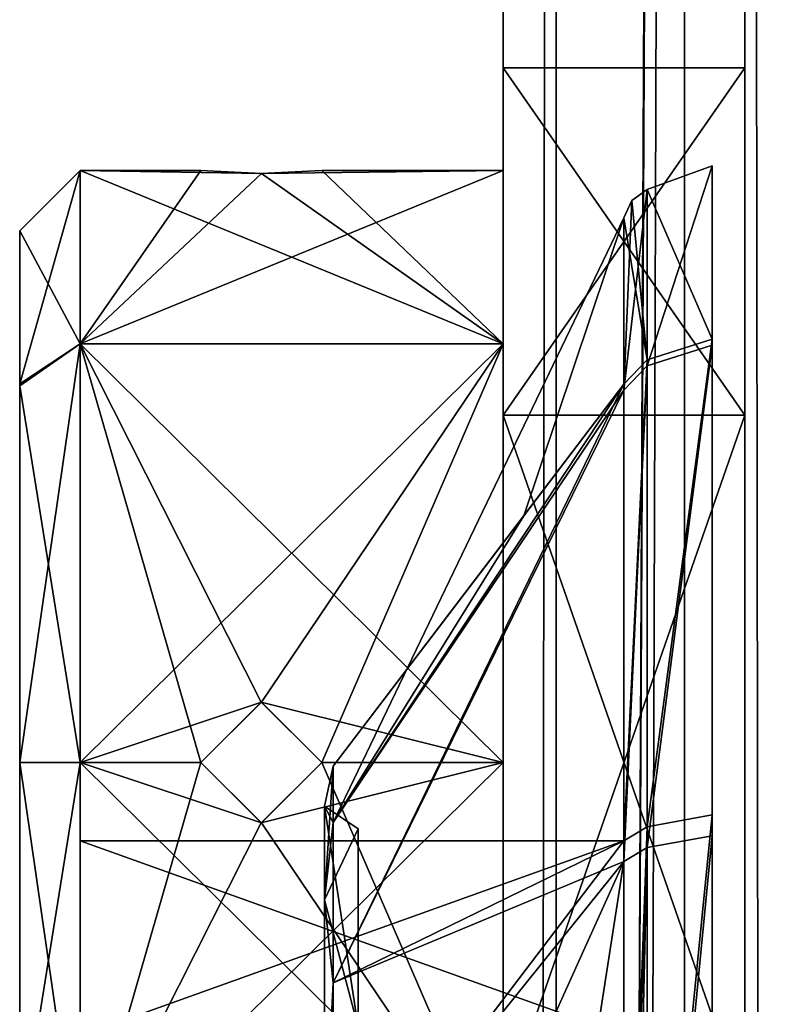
# Model space of a CAD drawing. Header units: millimetres. Extents: x -108 to 112, y -157 to 157.
# Tile 87 of 118: x -96 to -89.78, y 78.35 to 86.5. Entities that reach past the tile are written whole.
import ezdxf

# ---------------------------------------------------------------- set-up
doc = ezdxf.new("R2010")
doc.units = ezdxf.units.MM
doc.header["$LTSCALE"] = 33.374815
for name, color, linetype in [('1124', 7, 'CONTINUOUS'), ('1125', 7, 'CONTINUOUS'), ('1126', 7, 'CONTINUOUS'), ('1127', 7, 'CONTINUOUS'), ('1128', 7, 'CONTINUOUS'), ('12', 7, 'CONTINUOUS'), ('198', 7, 'CONTINUOUS'), ('208', 7, 'CONTINUOUS'), ('211', 7, 'CONTINUOUS'), ('217', 7, 'CONTINUOUS'), ('392', 7, 'CONTINUOUS'), ('393', 7, 'CONTINUOUS'), ('394', 7, 'CONTINUOUS'), ('395', 7, 'CONTINUOUS'), ('410', 7, 'CONTINUOUS'), ('411', 7, 'CONTINUOUS'), ('412', 7, 'CONTINUOUS'), ('413', 7, 'CONTINUOUS'), ('414', 7, 'CONTINUOUS'), ('415', 7, 'CONTINUOUS'), ('416', 7, 'CONTINUOUS'), ('419', 7, 'CONTINUOUS'), ('420', 7, 'CONTINUOUS'), ('421', 7, 'CONTINUOUS'), ('485', 7, 'CONTINUOUS'), ('486', 7, 'CONTINUOUS'), ('487', 7, 'CONTINUOUS'), ('488', 7, 'CONTINUOUS'), ('9', 7, 'CONTINUOUS')]:
    doc.layers.add(name, color=color, linetype=linetype)

msp = doc.modelspace()

# ---------------------------------------------------------------- linework, layer by layer
at = {"layer": '1124', "linetype": 'CONTINUOUS'}
for points in [[(-96, 77.2152, 26.6633), (-96, 75.9501, 29.7674), (-96, 84.7499, 29.7326), (-96, 77.2152, 26.6633)], [(-96, 84.7499, 29.7326), (-96, 75.9501, 29.7674), (-96, 83.4848, 32.8367), (-96, 84.7499, 29.7326)], [(-96, 83.466, 26.6441), (-96, 77.2152, 26.6633), (-96, 84.7499, 29.7326), (-96, 83.466, 26.6441)], [(-96, 77.234, 32.8559), (-96, 80.35, 34.15), (-96, 83.4848, 32.8367), (-96, 77.234, 32.8559)], [(-96, 75.9501, 29.7674), (-96, 77.234, 32.8559), (-96, 83.4848, 32.8367), (-96, 75.9501, 29.7674)], [(-96, 80.35, 25.35), (-96, 77.2152, 26.6633), (-96, 83.466, 26.6441), (-96, 80.35, 25.35)]]:
    msp.add_3dface(points, dxfattribs=at)
at = {"layer": '1125', "linetype": 'CONTINUOUS'}
for points in [[(-95.5, 83.8148, 26.2852), (-95.5, 85.25, 29.75), (-92, 83.8148, 26.2852), (-95.5, 83.8148, 26.2852)], [(-95.5, 85.25, 29.75), (-95.5, 83.8148, 33.2148), (-94.5, 85.25, 29.75), (-95.5, 85.25, 29.75)], [(-92, 83.8148, 26.2852), (-95.5, 85.25, 29.75), (-93.9996, 85.2244, 29.25), (-92, 83.8148, 26.2852)], [(-93.9996, 85.2244, 29.25), (-95.5, 85.25, 29.75), (-94.5, 85.25, 29.75), (-93.9996, 85.2244, 29.25)], [(-92, 85.25, 29.75), (-95.5, 83.8148, 33.2148), (-92, 83.8148, 33.2148), (-92, 85.25, 29.75)], [(-95.5, 83.8148, 33.2148), (-92, 85.25, 29.75), (-94.0004, 85.2244, 30.25), (-95.5, 83.8148, 33.2148)], [(-94.5, 85.25, 29.75), (-95.5, 83.8148, 33.2148), (-94.0004, 85.2244, 30.25), (-94.5, 85.25, 29.75)], [(-92, 85.25, 29.75), (-93.5, 85.25, 29.75), (-94.0004, 85.2244, 30.25), (-92, 85.25, 29.75)], [(-93.5, 85.25, 29.75), (-92, 83.8148, 26.2852), (-93.9996, 85.2244, 29.25), (-93.5, 85.25, 29.75)], [(-92, 85.25, 29.75), (-92, 83.8148, 26.2852), (-93.5, 85.25, 29.75), (-92, 85.25, 29.75)], [(-95.5, 83.8148, 33.2148), (-95.5, 80.35, 34.65), (-92, 83.8148, 33.2148), (-95.5, 83.8148, 33.2148)], [(-92, 83.8148, 33.2148), (-95.5, 80.35, 34.65), (-93.9979, 80.85, 34.6244), (-92, 83.8148, 33.2148)], [(-95.5, 80.35, 24.85), (-95.5, 83.8148, 26.2852), (-94.5, 80.35, 24.85), (-95.5, 80.35, 24.85)], [(-94.5, 80.35, 24.85), (-95.5, 83.8148, 26.2852), (-94.0023, 80.85, 24.8756), (-94.5, 80.35, 24.85)], [(-94.0023, 80.85, 24.8756), (-95.5, 83.8148, 26.2852), (-92, 80.35, 24.85), (-94.0023, 80.85, 24.8756)], [(-92, 80.35, 24.85), (-95.5, 83.8148, 26.2852), (-92, 83.8148, 26.2852), (-92, 80.35, 24.85)], [(-93.5, 80.35, 34.65), (-92, 83.8148, 33.2148), (-93.9979, 80.85, 34.6244), (-93.5, 80.35, 34.65)], [(-92, 80.35, 34.65), (-92, 83.8148, 33.2148), (-93.5, 80.35, 34.65), (-92, 80.35, 34.65)], [(-93.9979, 80.85, 34.6244), (-95.5, 80.35, 34.65), (-94.5, 80.35, 34.65), (-93.9979, 80.85, 34.6244)], [(-93.5, 80.35, 24.85), (-94.0023, 80.85, 24.8756), (-92, 80.35, 24.85), (-93.5, 80.35, 24.85)]]:
    msp.add_3dface(points, dxfattribs=at)
at = {"layer": '1126', "linetype": 'CONTINUOUS'}
for points in [[(-95.5, 80.35, 34.65), (-95.5, 76.8852, 33.2148), (-94.5, 80.35, 34.65), (-95.5, 80.35, 34.65)], [(-95.5, 76.8852, 33.2148), (-92, 80.35, 34.65), (-94.0022, 79.85, 34.6244), (-95.5, 76.8852, 33.2148)], [(-92, 80.35, 34.65), (-95.5, 76.8852, 33.2148), (-92, 76.8852, 33.2148), (-92, 80.35, 34.65)], [(-94.5, 80.35, 34.65), (-95.5, 76.8852, 33.2148), (-94.0022, 79.85, 34.6244), (-94.5, 80.35, 34.65)], [(-95.5, 76.8852, 26.2852), (-95.5, 80.35, 24.85), (-92, 76.8852, 26.2852), (-95.5, 76.8852, 26.2852)], [(-95.5, 80.35, 24.85), (-94.5, 80.35, 24.85), (-93.998, 79.85, 24.8756), (-95.5, 80.35, 24.85)], [(-92, 76.8852, 26.2852), (-95.5, 80.35, 24.85), (-93.998, 79.85, 24.8756), (-92, 76.8852, 26.2852)], [(-92, 80.35, 34.65), (-93.5, 80.35, 34.65), (-94.0022, 79.85, 34.6244), (-92, 80.35, 34.65)], [(-93.5, 80.35, 24.85), (-92, 76.8852, 26.2852), (-93.998, 79.85, 24.8756), (-93.5, 80.35, 24.85)], [(-93.5, 80.35, 24.85), (-92, 80.35, 24.85), (-92, 76.8852, 26.2852), (-93.5, 80.35, 24.85)]]:
    msp.add_3dface(points, dxfattribs=at)
at = {"layer": '1127', "linetype": 'CONTINUOUS'}
for points in [[(-96, 84.7499, 29.7326), (-96, 83.4848, 32.8367), (-95.5, 85.25, 29.75), (-96, 84.7499, 29.7326)], [(-95.5, 83.8148, 26.2852), (-96, 84.7499, 29.7326), (-95.5, 85.25, 29.75), (-95.5, 83.8148, 26.2852)], [(-95.5, 85.25, 29.75), (-96, 83.4848, 32.8367), (-95.5, 83.8148, 33.2148), (-95.5, 85.25, 29.75)], [(-96, 83.466, 26.6441), (-96, 84.7499, 29.7326), (-95.5, 83.8148, 26.2852), (-96, 83.466, 26.6441)], [(-96, 83.4848, 32.8367), (-96, 80.35, 34.15), (-95.5, 83.8148, 33.2148), (-96, 83.4848, 32.8367)], [(-96, 80.35, 34.15), (-95.5, 80.35, 34.65), (-95.5, 83.8148, 33.2148), (-96, 80.35, 34.15)], [(-95.5, 80.35, 24.85), (-96, 83.466, 26.6441), (-95.5, 83.8148, 26.2852), (-95.5, 80.35, 24.85)], [(-96, 80.35, 25.35), (-96, 83.466, 26.6441), (-95.5, 80.35, 24.85), (-96, 80.35, 25.35)]]:
    msp.add_3dface(points, dxfattribs=at)
at = {"layer": '1128', "linetype": 'CONTINUOUS'}
for points in [[(-96, 80.35, 34.15), (-96, 77.234, 32.8559), (-95.5, 80.35, 34.65), (-96, 80.35, 34.15)], [(-95.5, 80.35, 34.65), (-96, 77.234, 32.8559), (-95.5, 76.8852, 33.2148), (-95.5, 80.35, 34.65)], [(-96, 77.2152, 26.6633), (-96, 80.35, 25.35), (-95.5, 76.8852, 26.2852), (-96, 77.2152, 26.6633)], [(-95.5, 76.8852, 26.2852), (-96, 80.35, 25.35), (-95.5, 80.35, 24.85), (-95.5, 76.8852, 26.2852)]]:
    msp.add_3dface(points, dxfattribs=at)
at = {"layer": '12', "color": 7, "linetype": 'CONTINUOUS'}
for points in [[(-90, -155, 64.5), (-89.5606, -155, 65.5606), (-90, 155, 64.5), (-90, -155, 64.5)], [(-89.5606, -155, 65.5606), (-89.5606, 155, 65.5606), (-90, 155, 64.5), (-89.5606, -155, 65.5606)]]:
    msp.add_3dface(points, dxfattribs=at)
at = {"layer": '198', "color": 7, "linetype": 'CONTINUOUS'}
for points in [[(-90.4975, -155.5, -68.5), (-90.4975, 155.5, -68.5), (-84.3839, -149.3022, -68.5), (-90.4975, -155.5, -68.5)], [(-90.4975, 155.5, -68.5), (-84.3839, -50.3022, -68.5), (-84.3899, -98.2085, -68.5), (-90.4975, 155.5, -68.5)], [(-84.3839, -99.8022, -68.5), (-90.4975, 155.5, -68.5), (-84.3899, -98.2085, -68.5), (-84.3839, -99.8022, -68.5)], [(-90.4975, 155.5, -68.5), (-84.3839, -99.8022, -68.5), (-84.3899, -147.7085, -68.5), (-90.4975, 155.5, -68.5)], [(-90.4975, 155.5, -68.5), (-83, -47.9, -68.5), (-84.3899, -48.7085, -68.5), (-90.4975, 155.5, -68.5)], [(-83, -47.9, -68.5), (-90.4975, 155.5, -68.5), (-84.3839, -0.8022, -68.5), (-83, -47.9, -68.5)], [(-84.3839, -50.3022, -68.5), (-90.4975, 155.5, -68.5), (-84.3899, -48.7085, -68.5), (-84.3839, -50.3022, -68.5)], [(-90.4975, 155.5, -68.5), (-83, 51.1, -68.5), (-84.3899, 50.2915, -68.5), (-90.4975, 155.5, -68.5)], [(-83, 51.1, -68.5), (-90.4975, 155.5, -68.5), (-84.3839, 98.1978, -68.5), (-83, 51.1, -68.5)], [(-84.3839, 48.6978, -68.5), (-90.4975, 155.5, -68.5), (-84.3899, 50.2915, -68.5), (-84.3839, 48.6978, -68.5)], [(-90.4975, 155.5, -68.5), (-84.3839, 48.6978, -68.5), (-83, 1.6, -68.5), (-90.4975, 155.5, -68.5)], [(-84.3839, -149.3022, -68.5), (-90.4975, 155.5, -68.5), (-84.3899, -147.7085, -68.5), (-84.3839, -149.3022, -68.5)], [(-90.4975, 155.5, -68.5), (-83, 1.6, -68.5), (-84.3899, 0.7915, -68.5), (-90.4975, 155.5, -68.5)], [(-84.3839, -0.8022, -68.5), (-90.4975, 155.5, -68.5), (-84.3899, 0.7915, -68.5), (-84.3839, -0.8022, -68.5)]]:
    msp.add_3dface(points, dxfattribs=at)
at = {"layer": '208', "color": 7, "linetype": 'CONTINUOUS'}
for points in [[(-91.5597, -155.5, -68.0615), (-92, -155.5, -67), (-91.5597, 155.5, -68.0615), (-91.5597, -155.5, -68.0615)], [(-92, -155.5, -67), (-92, 155.5, -67), (-91.5597, 155.5, -68.0615), (-92, -155.5, -67)], [(-90.4975, 155.5, -68.5), (-90.4975, -155.5, -68.5), (-91.5597, -155.5, -68.0615), (-90.4975, 155.5, -68.5)], [(-90.4975, 155.5, -68.5), (-91.5597, -155.5, -68.0615), (-91.5597, 155.5, -68.0615), (-90.4975, 155.5, -68.5)]]:
    msp.add_3dface(points, dxfattribs=at)
at = {"layer": '211', "color": 7, "linetype": 'CONTINUOUS'}
for points in [[(-92, -157, -65.5), (-92, -157, -58.5), (-92, 157, -58.5), (-92, -157, -65.5)], [(-92, -156.5606, -66.5606), (-92, -157, -65.5), (-92, 157, -58.5), (-92, -156.5606, -66.5606)], [(-92, -155.5, -67), (-92, -156.5606, -66.5606), (-92, 157, -58.5), (-92, -155.5, -67)], [(-92, 155.5, -67), (-92, -155.5, -67), (-92, 157, -58.5), (-92, 155.5, -67)]]:
    msp.add_3dface(points, dxfattribs=at)
at = {"layer": '217', "color": 7, "linetype": 'CONTINUOUS'}
for points in [[(-92, 157, -58.5), (-92, -157, -58.5), (-90.4975, 157, -58.5), (-92, 157, -58.5)], [(-90.4975, 157, -58.5), (-92, -157, -58.5), (-90.5, 155.5, -58.5), (-90.4975, 157, -58.5)], [(-90.5, 155.5, -58.5), (-92, -157, -58.5), (-90.5, -155.5, -58.5), (-90.5, 155.5, -58.5)]]:
    msp.add_3dface(points, dxfattribs=at)
at = {"layer": '392', "color": 7, "linetype": 'CONTINUOUS'}
for points in [[(-95.5, 79.7, -39.45), (-95.5, 78.0884, -43.3382), (-95.5, 79.7, -15.05), (-95.5, 79.7, -39.45)], [(-95.5, 79.7, -15.05), (-95.5, 78.0884, -43.3382), (-95.5, 78.0882, -11.1616), (-95.5, 79.7, -15.05)]]:
    msp.add_3dface(points, dxfattribs=at)
at = {"layer": '393', "color": 7, "linetype": 'CONTINUOUS'}
for points in [[(-95.5, 78.0884, -43.3382), (-95.5, 79.7, -39.45), (-91, 78.0891, -43.3391), (-95.5, 78.0884, -43.3382)], [(-91, 78.0891, -43.3391), (-95.5, 79.7, -39.45), (-91, 79.7, -39.45), (-91, 78.0891, -43.3391)]]:
    msp.add_3dface(points, dxfattribs=at)
at = {"layer": '394', "color": 7, "linetype": 'CONTINUOUS'}
for points in [[(-95.5, 79.7, -39.45), (-95.5, 79.7, -15.05), (-91, 79.7, -39.45), (-95.5, 79.7, -39.45)], [(-91, 79.7, -39.45), (-95.5, 79.7, -15.05), (-91, 79.7, -15.05), (-91, 79.7, -39.45)]]:
    msp.add_3dface(points, dxfattribs=at)
at = {"layer": '395', "color": 7, "linetype": 'CONTINUOUS'}
for points in [[(-95.5, 79.7, -15.05), (-95.5, 78.0882, -11.1616), (-91, 79.7, -15.05), (-95.5, 79.7, -15.05)], [(-91, 79.7, -15.05), (-95.5, 78.0882, -11.1616), (-91, 78.0891, -11.1609), (-91, 79.7, -15.05)]]:
    msp.add_3dface(points, dxfattribs=at)
at = {"layer": '410', "linetype": 'CONTINUOUS'}
for points in [[(-90.2684, 85.2879, -39.45), (-90.2684, 83.8521, -44.9071), (-90.8065, 85.0921, -39.45), (-90.2684, 85.2879, -39.45)], [(-90.8065, 85.0921, -39.45), (-90.2684, 83.8521, -44.9071), (-90.8065, 83.6824, -44.8092), (-90.8065, 85.0921, -39.45)], [(-90.2684, 83.8521, -44.9071), (-90.2684, 79.9163, -48.9509), (-90.8065, 79.8184, -48.7812), (-90.2684, 83.8521, -44.9071)], [(-90.8065, 83.6824, -44.8092), (-90.2684, 83.8521, -44.9071), (-90.8065, 79.8184, -48.7812), (-90.8065, 83.6824, -44.8092)], [(-90.2684, 74.5, -50.5339), (-90.8065, 74.5, -50.338), (-90.2684, 79.9163, -48.9509), (-90.2684, 74.5, -50.5339)], [(-90.2684, 79.9163, -48.9509), (-90.8065, 74.5, -50.338), (-90.8065, 79.8184, -48.7812), (-90.2684, 79.9163, -48.9509)]]:
    msp.add_3dface(points, dxfattribs=at)
at = {"layer": '411', "linetype": 'CONTINUOUS'}
for points in [[(-90.8065, 85.0921, -39.45), (-90.8065, 83.6824, -44.8092), (-90.935, 85.0014, -39.45), (-90.8065, 85.0921, -39.45)], [(-90.935, 85.0014, -39.45), (-90.8065, 83.6824, -44.8092), (-91, 84.8581, -39.45), (-90.935, 85.0014, -39.45)], [(-91, 84.8581, -39.45), (-90.8065, 83.6824, -44.8092), (-91, 83.4798, -44.6922), (-91, 84.8581, -39.45)], [(-90.8065, 83.6824, -44.8092), (-90.8065, 79.8184, -48.7812), (-91, 79.7013, -48.5786), (-90.8065, 83.6824, -44.8092)], [(-91, 83.4798, -44.6922), (-90.8065, 83.6824, -44.8092), (-91, 79.7013, -48.5786), (-91, 83.4798, -44.6922)], [(-90.8065, 74.5, -50.338), (-91, 74.5, -50.1039), (-90.8065, 79.8184, -48.7812), (-90.8065, 74.5, -50.338)], [(-90.8065, 79.8184, -48.7812), (-91, 74.5, -50.1039), (-91, 79.7013, -48.5786), (-90.8065, 79.8184, -48.7812)]]:
    msp.add_3dface(points, dxfattribs=at)
at = {"layer": '412', "linetype": 'CONTINUOUS'}
for points in [[(-91, 84.8581, -39.45), (-91, 83.4798, -44.6922), (-91.8286, 82.3897, -39.45), (-91, 84.8581, -39.45)], [(-91, 83.4798, -44.6922), (-91, 79.7013, -48.5786), (-93.4059, 78.5262, -43.7762), (-91, 83.4798, -44.6922)], [(-91.8286, 82.3897, -39.45), (-91, 83.4798, -44.6922), (-93.4059, 80.3182, -39.45), (-91.8286, 82.3897, -39.45)], [(-93.4059, 80.3182, -39.45), (-91, 83.4798, -44.6922), (-93.4059, 79.8524, -41.7913), (-93.4059, 80.3182, -39.45)], [(-93.4059, 79.8524, -41.7913), (-91, 83.4798, -44.6922), (-93.4059, 78.5262, -43.7762), (-93.4059, 79.8524, -41.7913)], [(-91, 79.7013, -48.5786), (-91, 74.5, -50.1039), (-93.4059, 76.5413, -45.1024), (-91, 79.7013, -48.5786)], [(-93.4059, 78.5262, -43.7762), (-91, 79.7013, -48.5786), (-93.4059, 76.5413, -45.1024), (-93.4059, 78.5262, -43.7762)]]:
    msp.add_3dface(points, dxfattribs=at)
at = {"layer": '413', "linetype": 'CONTINUOUS'}
for points in [[(-91, 84.8581, -39.45), (-91.8286, 82.3897, -39.45), (-91, 84.8581, -15.05), (-91, 84.8581, -39.45)], [(-91, 84.8581, -15.05), (-91.8286, 82.3897, -39.45), (-91.8286, 82.3897, -15.05), (-91, 84.8581, -15.05)], [(-91.8286, 82.3897, -39.45), (-93.4059, 80.3182, -39.45), (-91.8286, 82.3897, -15.05), (-91.8286, 82.3897, -39.45)], [(-91.8286, 82.3897, -15.05), (-93.4059, 80.3182, -39.45), (-93.4059, 80.3182, -15.05), (-91.8286, 82.3897, -15.05)]]:
    msp.add_3dface(points, dxfattribs=at)
at = {"layer": '414', "linetype": 'CONTINUOUS'}
for points in [[(-91, 84.8581, -15.05), (-91.8286, 82.3897, -15.05), (-93.4059, 79.8524, -12.7087), (-91, 84.8581, -15.05)], [(-91, 83.4302, -9.7209), (-91, 84.8581, -15.05), (-93.4059, 79.8524, -12.7087), (-91, 83.4302, -9.7209)], [(-91, 79.5291, -5.8198), (-91, 83.4302, -9.7209), (-93.4059, 78.5262, -10.7238), (-91, 79.5291, -5.8198)], [(-93.4059, 78.5262, -10.7238), (-91, 83.4302, -9.7209), (-93.4059, 79.8524, -12.7087), (-93.4059, 78.5262, -10.7238)], [(-91.8286, 82.3897, -15.05), (-93.4059, 80.3182, -15.05), (-93.4059, 79.8524, -12.7087), (-91.8286, 82.3897, -15.05)], [(-91.8286, 74.2, -6.8603), (-91, 79.5291, -5.8198), (-93.4059, 74.2, -8.9318), (-91.8286, 74.2, -6.8603)], [(-93.4059, 74.2, -8.9318), (-91, 79.5291, -5.8198), (-93.4059, 76.5413, -9.3976), (-93.4059, 74.2, -8.9318)], [(-93.4059, 76.5413, -9.3976), (-91, 79.5291, -5.8198), (-93.4059, 78.5262, -10.7238), (-93.4059, 76.5413, -9.3976)], [(-91, 74.2, -4.3919), (-91, 79.5291, -5.8198), (-91.8286, 74.2, -6.8603), (-91, 74.2, -4.3919)]]:
    msp.add_3dface(points, dxfattribs=at)
at = {"layer": '415', "linetype": 'CONTINUOUS'}
for points in [[(-90.935, 85.0014, -15.05), (-91, 83.4302, -9.7209), (-90.8065, 85.0921, -15.05), (-90.935, 85.0014, -15.05)], [(-90.8065, 85.0921, -15.05), (-91, 83.4302, -9.7209), (-90.8065, 83.6328, -9.6039), (-90.8065, 85.0921, -15.05)], [(-91, 84.8581, -15.05), (-91, 83.4302, -9.7209), (-90.935, 85.0014, -15.05), (-91, 84.8581, -15.05)], [(-91, 83.4302, -9.7209), (-91, 79.5291, -5.8198), (-90.8065, 83.6328, -9.6039), (-91, 83.4302, -9.7209)], [(-90.8065, 83.6328, -9.6039), (-91, 79.5291, -5.8198), (-90.8065, 79.6461, -5.6172), (-90.8065, 83.6328, -9.6039)], [(-91, 79.5291, -5.8198), (-91, 74.2, -4.3919), (-90.8065, 79.6461, -5.6172), (-91, 79.5291, -5.8198)], [(-90.8065, 79.6461, -5.6172), (-91, 74.2, -4.3919), (-90.935, 74.2, -4.2486), (-90.8065, 79.6461, -5.6172)], [(-90.8065, 74.2, -4.1579), (-90.8065, 79.6461, -5.6172), (-90.935, 74.2, -4.2486), (-90.8065, 74.2, -4.1579)]]:
    msp.add_3dface(points, dxfattribs=at)
at = {"layer": '416', "linetype": 'CONTINUOUS'}
for points in [[(-90.8065, 85.0921, -15.05), (-90.8065, 83.6328, -9.6039), (-90.2684, 85.2879, -15.05), (-90.8065, 85.0921, -15.05)], [(-90.2684, 85.2879, -15.05), (-90.8065, 83.6328, -9.6039), (-90.2684, 83.8024, -9.506), (-90.2684, 85.2879, -15.05)], [(-90.8065, 83.6328, -9.6039), (-90.8065, 79.6461, -5.6172), (-90.2684, 83.8024, -9.506), (-90.8065, 83.6328, -9.6039)], [(-90.2684, 83.8024, -9.506), (-90.8065, 79.6461, -5.6172), (-90.2684, 79.744, -5.4476), (-90.2684, 83.8024, -9.506)], [(-90.8065, 79.6461, -5.6172), (-90.8065, 74.2, -4.1579), (-90.2684, 79.744, -5.4476), (-90.8065, 79.6461, -5.6172)], [(-90.2684, 79.744, -5.4476), (-90.8065, 74.2, -4.1579), (-90.2684, 74.2, -3.9621), (-90.2684, 79.744, -5.4476)]]:
    msp.add_3dface(points, dxfattribs=at)
at = {"layer": '419', "linetype": 'CONTINUOUS'}
for points in [[(-93.4059, 79.8524, -12.7087), (-93.4059, 80.3182, -15.05), (-93.4788, 79.2136, -12.1554), (-93.4059, 79.8524, -12.7087)], [(-93.4059, 80.3182, -15.05), (-93.4788, 79.9892, -15.05), (-93.4788, 79.2136, -12.1554), (-93.4059, 80.3182, -15.05)], [(-93.4788, 79.9892, -15.05), (-93.2, 79.8, -15.05), (-93.2, 78.1598, -11.0902), (-93.4788, 79.9892, -15.05)], [(-93.4788, 79.2136, -12.1554), (-93.4788, 79.9892, -15.05), (-93.2, 78.1598, -11.0902), (-93.4788, 79.2136, -12.1554)], [(-93.4059, 78.5262, -10.7238), (-93.4059, 79.8524, -12.7087), (-93.4788, 79.2136, -12.1554), (-93.4059, 78.5262, -10.7238)], [(-93.4059, 78.5262, -10.7238), (-93.4788, 79.2136, -12.1554), (-93.4788, 77.0946, -10.0364), (-93.4059, 78.5262, -10.7238)], [(-93.4788, 77.0946, -10.0364), (-93.4788, 79.2136, -12.1554), (-93.2, 78.1598, -11.0902), (-93.4788, 77.0946, -10.0364)], [(-93.4059, 76.5413, -9.3976), (-93.4059, 78.5262, -10.7238), (-93.4788, 77.0946, -10.0364), (-93.4059, 76.5413, -9.3976)]]:
    msp.add_3dface(points, dxfattribs=at)
at = {"layer": '420', "linetype": 'CONTINUOUS'}
for points in [[(-93.4059, 80.3182, -15.05), (-93.4059, 80.3182, -39.45), (-93.4788, 79.9892, -39.45), (-93.4059, 80.3182, -15.05)], [(-93.4788, 79.9892, -15.05), (-93.4059, 80.3182, -15.05), (-93.4788, 79.9892, -39.45), (-93.4788, 79.9892, -15.05)], [(-93.2, 79.8, -15.05), (-93.4788, 79.9892, -15.05), (-93.2, 79.8, -39.45), (-93.2, 79.8, -15.05)], [(-93.2, 79.8, -39.45), (-93.4788, 79.9892, -15.05), (-93.4788, 79.9892, -39.45), (-93.2, 79.8, -39.45)]]:
    msp.add_3dface(points, dxfattribs=at)
at = {"layer": '421', "linetype": 'CONTINUOUS'}
for points in [[(-93.4059, 80.3182, -39.45), (-93.4059, 79.8524, -41.7913), (-93.4788, 79.9892, -39.45), (-93.4059, 80.3182, -39.45)], [(-93.4788, 79.9892, -39.45), (-93.4059, 79.8524, -41.7913), (-93.4788, 79.2136, -42.3446), (-93.4788, 79.9892, -39.45)], [(-93.2, 79.8, -39.45), (-93.4788, 79.9892, -39.45), (-93.4788, 79.2136, -42.3446), (-93.2, 79.8, -39.45)], [(-93.4059, 79.8524, -41.7913), (-93.4059, 78.5262, -43.7762), (-93.4788, 79.2136, -42.3446), (-93.4059, 79.8524, -41.7913)], [(-93.2, 79.8, -39.45), (-93.4788, 79.2136, -42.3446), (-93.2, 78.1598, -43.4098), (-93.2, 79.8, -39.45)], [(-93.4059, 78.5262, -43.7762), (-93.4788, 77.0946, -44.4636), (-93.4788, 79.2136, -42.3446), (-93.4059, 78.5262, -43.7762)], [(-93.4788, 79.2136, -42.3446), (-93.4788, 77.0946, -44.4636), (-93.2, 78.1598, -43.4098), (-93.4788, 79.2136, -42.3446)], [(-93.4059, 78.5262, -43.7762), (-93.4059, 76.5413, -45.1024), (-93.4788, 77.0946, -44.4636), (-93.4059, 78.5262, -43.7762)]]:
    msp.add_3dface(points, dxfattribs=at)
at = {"layer": '485', "linetype": 'CONTINUOUS'}
for points in [[(-90, 83.225, 34.7296), (-92, 83.225, 34.7296), (-92, 77.475, 34.7296), (-90, 83.225, 34.7296)], [(-90, 77.475, 34.7296), (-90, 83.225, 34.7296), (-92, 77.475, 34.7296), (-90, 77.475, 34.7296)]]:
    msp.add_3dface(points, dxfattribs=at)
at = {"layer": '486', "linetype": 'CONTINUOUS'}
for points in [[(-90, 86.1, 29.75), (-92, 86.1, 29.75), (-92, 83.225, 34.7296), (-90, 86.1, 29.75)], [(-90, 83.225, 34.7296), (-90, 86.1, 29.75), (-92, 83.225, 34.7296), (-90, 83.225, 34.7296)]]:
    msp.add_3dface(points, dxfattribs=at)
at = {"layer": '487', "linetype": 'CONTINUOUS'}
for points in [[(-90, 83.225, 24.7704), (-92, 83.225, 24.7704), (-92, 86.1, 29.75), (-90, 83.225, 24.7704)], [(-90, 86.1, 29.75), (-90, 83.225, 24.7704), (-92, 86.1, 29.75), (-90, 86.1, 29.75)]]:
    msp.add_3dface(points, dxfattribs=at)
at = {"layer": '488', "linetype": 'CONTINUOUS'}
for points in [[(-90, 77.475, 24.7704), (-92, 77.475, 24.7704), (-92, 83.225, 24.7704), (-90, 77.475, 24.7704)], [(-90, 83.225, 24.7704), (-90, 77.475, 24.7704), (-92, 83.225, 24.7704), (-90, 83.225, 24.7704)]]:
    msp.add_3dface(points, dxfattribs=at)
at = {"layer": '9', "color": 7, "linetype": 'CONTINUOUS'}
for points in [[(-90, 155, -64.5), (-90, -155, -64.5), (-90, 114.752, -40.5474), (-90, 155, -64.5)], [(-90, -155, 64.5), (-90, 155, 64.5), (-90, -128.412, 36.9648), (-90, -155, 64.5)], [(-90, 155, 64.5), (-90, 83.45, 29.75), (-90, 82.5292, 31.9545), (-90, 155, 64.5)], [(-90, 83.45, 29.75), (-90, 155, 64.5), (-90, 119.1744, 36.6753), (-90, 83.45, 29.75)], [(-90, 78.1572, 31.9411), (-90, 155, 64.5), (-90, 80.3374, 32.8488), (-90, 78.1572, 31.9411)], [(-90, 155, 64.5), (-90, 78.1572, 31.9411), (-90, 49.7579, 26.77), (-90, 155, 64.5)], [(-90, 80.3374, 32.8488), (-90, 155, 64.5), (-90, 82.5292, 31.9545), (-90, 80.3374, 32.8488)], [(-90, 39.588, 36.9648), (-90, 155, 64.5), (-90, 45.5501, 36.9487), (-90, 39.588, 36.9648)], [(-90, 155, 64.5), (-90, 39.588, 36.9648), (-90, 7.7567, 32.7329), (-90, 155, 64.5)], [(-90, 45.5501, 36.9487), (-90, 155, 64.5), (-90, 49.7567, 32.7329), (-90, 45.5501, 36.9487)], [(-90, 49.7567, 32.7329), (-90, 155, 64.5), (-90, 49.7579, 26.77), (-90, 49.7567, 32.7329)], [(-90, -2.412, 36.9648), (-90, 155, 64.5), (-90, 3.5501, 36.9487), (-90, -2.412, 36.9648)], [(-90, 155, 64.5), (-90, -2.412, 36.9648), (-90, -34.2433, 32.7329), (-90, 155, 64.5)], [(-90, 3.5501, 36.9487), (-90, 155, 64.5), (-90, 7.7567, 32.7329), (-90, 3.5501, 36.9487)], [(-90, -44.412, 36.9648), (-90, 155, 64.5), (-90, -38.4499, 36.9487), (-90, -44.412, 36.9648)], [(-90, 155, 64.5), (-90, -44.412, 36.9648), (-90, -76.2433, 32.7329), (-90, 155, 64.5)], [(-90, -38.4499, 36.9487), (-90, 155, 64.5), (-90, -34.2433, 32.7329), (-90, -38.4499, 36.9487)], [(-90, -86.412, 36.9648), (-90, 155, 64.5), (-90, -80.4499, 36.9487), (-90, -86.412, 36.9648)], [(-90, 155, 64.5), (-90, -86.412, 36.9648), (-90, -122.4499, 36.9487), (-90, 155, 64.5)], [(-90, -80.4499, 36.9487), (-90, 155, 64.5), (-90, -76.2433, 32.7329), (-90, -80.4499, 36.9487)], [(-90, -128.412, 36.9648), (-90, 155, 64.5), (-90, -122.4499, 36.9487), (-90, -128.412, 36.9648)], [(-90, 116.0778, 31.2618), (-90, 83.45, 29.75), (-90, 119.1744, 36.6753), (-90, 116.0778, 31.2618)], [(-90, 111.5, -27.25), (-90, 83.45, 29.75), (-90, 116.0778, 31.2618), (-90, 111.5, -27.25)], [(-90, 114.752, -40.5474), (-90, -155, -64.5), (-90, 113.258, -40.553), (-90, 114.752, -40.5474)], [(-90, 113.258, -40.553), (-90, -155, -64.5), (-90, 112.5, -39.25), (-90, 113.258, -40.553)], [(-90, 112.5, -39.25), (-90, -155, -64.5), (-90, 66.4829, -40.9338), (-90, 112.5, -39.25)], [(-90, 111.5, -27.25), (-90, 112.5, -39.25), (-90, 66.4829, -40.9338), (-90, 111.5, -27.25)], [(-90, 83.45, 29.75), (-90, 111.5, -27.25), (-90, 76.4, -27.25), (-90, 83.45, 29.75)], [(-90, 76.4, -27.25), (-90, 111.5, -27.25), (-90, 73.6418, -35.7225), (-90, 76.4, -27.25)], [(-90, 73.6418, -35.7225), (-90, 111.5, -27.25), (-90, 66.4829, -40.9338), (-90, 73.6418, -35.7225)], [(-90, 82.5428, 27.5589), (-90, 83.45, 29.75), (-90, 76.4, -27.25), (-90, 82.5428, 27.5589)], [(-90, 80.3626, 26.6512), (-90, 82.5428, 27.5589), (-90, 76.4, -27.25), (-90, 80.3626, 26.6512)], [(-90, 78.1708, 27.5455), (-90, 80.3626, 26.6512), (-90, 76.4, -27.25), (-90, 78.1708, 27.5455)]]:
    msp.add_3dface(points, dxfattribs=at)

doc.saveas('drawing.dxf')
